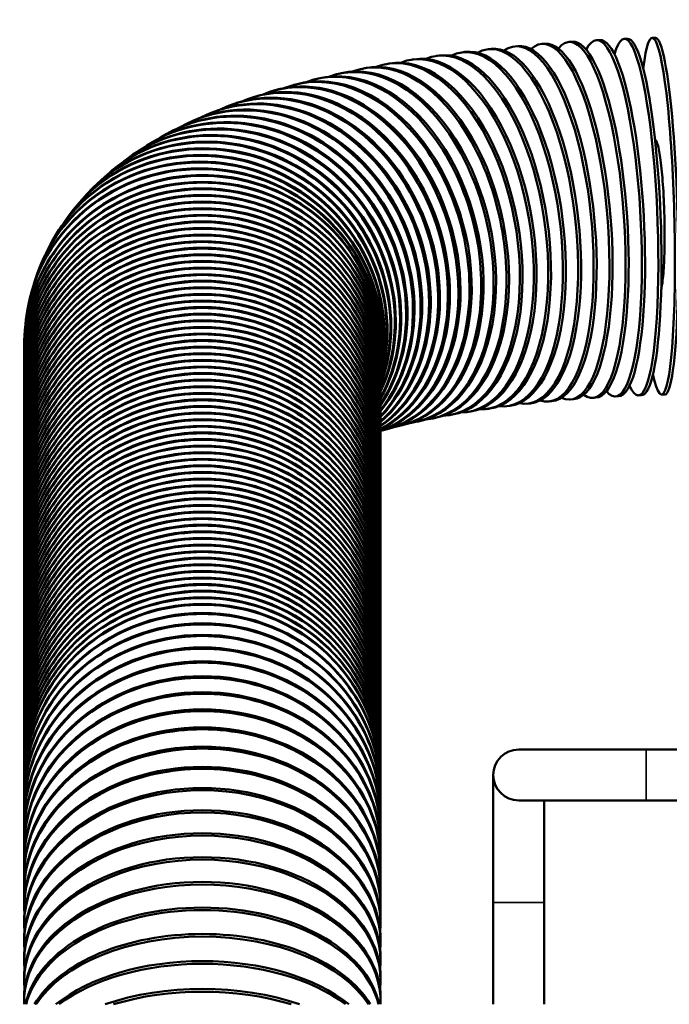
# Model space of a CAD drawing. Header units: inches. Extents: x 1 to 271, y 5 to 171.
# Tile 12 of 256: x 39.07 to 42.26, y 61.5 to 66.33. Entities that reach past the tile are written whole.
import ezdxf

# ---------------------------------------------------------------- set-up
doc = ezdxf.new("R2010")
doc.units = ezdxf.units.IN
doc.header["$LTSCALE"] = 8
doc.header["$MEASUREMENT"] = 0
doc.layers.add('Visible (ANSI)', color=7, linetype='Continuous', lineweight=50)
doc.layers.add('Visible Narrow (ANSI)', color=7, linetype='Continuous', lineweight=35)

msp = doc.modelspace()

# ---------------------------------------------------------------- linework, layer by layer
at = {"layer": 'Visible (ANSI)'}
for p, q in [((41.7817, 66.2236), (41.7662, 66.2226)), ((41.9171, 66.2318), (41.9014, 66.2309)), ((42.0536, 66.2381), (42.0378, 66.2375)), ((42.1909, 66.2426), (42.1749, 66.2422)), ((41.2556, 66.1732), (41.2413, 66.1713)), ((41.3843, 66.1885), (41.3696, 66.1868)), ((41.5151, 66.202), (41.5, 66.2005)), ((41.6476, 66.2137), (41.6323, 66.2125)), ((41.005, 66.1372), (40.9915, 66.135)), ((41.1291, 66.1561), (41.1151, 66.154)), ((40.7647, 66.0938), (40.752, 66.0913)), ((40.8835, 66.1164), (40.8704, 66.1141)), ((40.5353, 66.0428), (40.5238, 66.04)), ((40.6486, 66.0693), (40.6364, 66.0666)), ((40.3173, 65.9834), (40.3069, 65.9803)), ((40.4249, 66.0143), (40.4139, 66.0113)), ((40.2124, 65.9501), (40.2026, 65.9468)), ((40.1099, 65.914), (40.1008, 65.9106)), ((40.0096, 65.8746), (40.0012, 65.8711)), ((39.9112, 65.8312), (39.9034, 65.8276)), ((39.814, 65.783), (39.8069, 65.7793)), ((39.7175, 65.7286), (39.7112, 65.7248)), ((39.6212, 65.6662), (39.6157, 65.6623)), ((39.5247, 65.5929), (39.5199, 65.5889)), ((39.428, 65.5052), (39.424, 65.5012)), ((39.3327, 65.3986), (39.3295, 65.3945)), ((39.2427, 65.2679), (39.2402, 65.2638)), ((39.1652, 65.1096), (39.1636, 65.1055)), ((39.1113, 64.9252), (39.1105, 64.9211)), ((39.0918, 64.7242), (39.0918, 64.7201)), ((40.8418, 64.7242), (40.8418, 64.7201)), ((39.0918, 64.6871), (39.0918, 64.6912)), ((40.8418, 64.6871), (40.8418, 64.6912)), ((39.0918, 64.6547), (39.0918, 64.6588)), ((39.0918, 64.6224), (39.0918, 64.6265)), ((40.8418, 64.6547), (40.8418, 64.6588)), ((40.8418, 64.6224), (40.8418, 64.6265)), ((39.0918, 64.59), (39.0918, 64.5941)), ((40.8418, 64.59), (40.8418, 64.5941)), ((39.0918, 64.5576), (39.0918, 64.5618)), ((40.8418, 64.5576), (40.8418, 64.5618)), ((39.0918, 64.5253), (39.0918, 64.5294)), ((39.0918, 64.4929), (39.0918, 64.4971)), ((40.8418, 64.5253), (40.8418, 64.5294)), ((40.8418, 64.4929), (40.8418, 64.4971)), ((42.01, 64.4842), (41.9944, 64.4834)), ((42.1229, 64.4895), (42.1071, 64.4889)), ((42.2369, 64.4932), (42.221, 64.4928)), ((39.0918, 64.4606), (39.0918, 64.4647)), ((40.8418, 64.4606), (40.8418, 64.4647)), ((41.476, 64.4371), (41.4617, 64.4353)), ((41.5775, 64.4492), (41.5628, 64.4475)), ((41.682, 64.46), (41.667, 64.4585)), ((41.7892, 64.4695), (41.774, 64.4682)), ((41.8987, 64.4776), (41.8832, 64.4765)), ((39.0918, 64.4282), (39.0918, 64.4324)), ((39.0918, 64.3959), (39.0918, 64.4)), ((40.8418, 64.4282), (40.8418, 64.4324)), ((40.8418, 64.3959), (40.8418, 64.4)), ((41.1938, 64.3941), (41.1806, 64.3918)), ((41.2838, 64.4095), (41.2702, 64.4073)), ((41.378, 64.4238), (41.364, 64.4218)), ((39.0918, 64.3635), (39.0918, 64.3677)), ((40.8418, 64.3635), (40.8418, 64.3677)), ((40.9534, 64.3435), (40.9418, 64.3407)), ((41.0282, 64.361), (41.016, 64.3583)), ((41.1084, 64.3779), (41.0958, 64.3754)), ((39.0918, 64.3312), (39.0918, 64.3353)), ((39.0918, 64.2988), (39.0918, 64.303)), ((40.8418, 64.3312), (40.8418, 64.3353)), ((40.8418, 64.2988), (40.8418, 64.303)), ((40.8847, 64.3257), (40.8737, 64.3227)), ((39.0918, 64.2665), (39.0918, 64.2706)), ((40.8418, 64.2665), (40.8418, 64.2706)), ((39.0918, 64.2341), (39.0918, 64.2383)), ((39.0918, 64.2018), (39.0918, 64.2059)), ((40.8418, 64.2341), (40.8418, 64.2383)), ((40.8418, 64.2018), (40.8418, 64.2059)), ((39.0918, 64.1694), (39.0918, 64.1736)), ((40.8418, 64.1694), (40.8418, 64.1736)), ((39.0918, 64.1371), (39.0918, 64.1412)), ((39.0918, 64.1047), (39.0918, 64.1089)), ((40.8418, 64.1371), (40.8418, 64.1412)), ((40.8418, 64.1047), (40.8418, 64.1089)), ((39.0918, 64.0724), (39.0918, 64.0765)), ((40.8418, 64.0724), (40.8418, 64.0765)), ((39.0918, 64.04), (39.0918, 64.0441)), ((39.0918, 64.0077), (39.0918, 64.0118)), ((40.8418, 64.04), (40.8418, 64.0441)), ((40.8418, 64.0077), (40.8418, 64.0118)), ((39.0918, 63.9753), (39.0918, 63.9794)), ((40.8418, 63.9753), (40.8418, 63.9794)), ((39.0918, 63.943), (39.0918, 63.9471)), ((39.0918, 63.9106), (39.0918, 63.9147)), ((40.8418, 63.943), (40.8418, 63.9471)), ((40.8418, 63.9106), (40.8418, 63.9147)), ((39.0918, 63.8782), (39.0918, 63.8824)), ((40.8418, 63.8782), (40.8418, 63.8824)), ((39.0918, 63.8459), (39.0918, 63.85)), ((39.0918, 63.8135), (39.0918, 63.8177)), ((40.8418, 63.8459), (40.8418, 63.85)), ((40.8418, 63.8135), (40.8418, 63.8177)), ((39.0918, 63.7812), (39.0918, 63.7853)), ((40.8418, 63.7812), (40.8418, 63.7853)), ((39.0918, 63.7488), (39.0918, 63.753)), ((39.0918, 63.7165), (39.0918, 63.7206)), ((40.8418, 63.7488), (40.8418, 63.753)), ((40.8418, 63.7165), (40.8418, 63.7206)), ((39.0918, 63.6841), (39.0918, 63.6883)), ((40.8418, 63.6841), (40.8418, 63.6883)), ((39.0918, 63.6518), (39.0918, 63.6559)), ((39.0918, 63.6194), (39.0918, 63.6236)), ((40.8418, 63.6518), (40.8418, 63.6559)), ((40.8418, 63.6194), (40.8418, 63.6236)), ((39.0918, 63.5871), (39.0918, 63.5912)), ((40.8418, 63.5871), (40.8418, 63.5912)), ((39.0918, 63.5547), (39.0918, 63.5589)), ((39.0918, 63.5224), (39.0918, 63.5265)), ((40.8418, 63.5547), (40.8418, 63.5589)), ((40.8418, 63.5224), (40.8418, 63.5265)), ((39.0918, 63.49), (39.0918, 63.4942)), ((40.8418, 63.49), (40.8418, 63.4942)), ((39.0918, 63.4577), (39.0918, 63.4618)), ((39.0918, 63.4253), (39.0918, 63.4295)), ((40.8418, 63.4577), (40.8418, 63.4618)), ((40.8418, 63.4253), (40.8418, 63.4295)), ((39.0918, 63.393), (39.0918, 63.3971)), ((40.8418, 63.393), (40.8418, 63.3971)), ((39.0918, 63.3606), (39.0918, 63.3647)), ((39.0918, 63.3283), (39.0918, 63.3324)), ((40.8418, 63.3606), (40.8418, 63.3647)), ((40.8418, 63.3283), (40.8418, 63.3324)), ((39.0918, 63.2959), (39.0918, 63.3)), ((40.8418, 63.2959), (40.8418, 63.3)), ((39.0918, 63.2636), (39.0918, 63.2677)), ((39.0918, 63.2312), (39.0918, 63.2353)), ((40.8418, 63.2636), (40.8418, 63.2677)), ((40.8418, 63.2312), (40.8418, 63.2353)), ((39.0918, 63.1988), (39.0918, 63.203)), ((40.8418, 63.1988), (40.8418, 63.203)), ((39.0918, 63.1665), (39.0918, 63.1706)), ((39.0918, 63.1341), (39.0918, 63.1383)), ((40.8418, 63.1665), (40.8418, 63.1706)), ((40.8418, 63.1341), (40.8418, 63.1383)), ((39.0918, 63.1018), (39.0918, 63.1059)), ((40.8418, 63.1018), (40.8418, 63.1059)), ((39.0918, 63.0694), (39.0918, 63.0736)), ((39.0918, 63.0371), (39.0918, 63.0412)), ((40.8418, 63.0694), (40.8418, 63.0736)), ((40.8418, 63.0371), (40.8418, 63.0412)), ((39.0918, 63.0047), (39.0918, 63.0089)), ((40.8418, 63.0047), (40.8418, 63.0089)), ((39.0918, 62.9724), (39.0918, 62.9765)), ((39.0918, 62.94), (39.0918, 62.9442)), ((40.8418, 62.9724), (40.8418, 62.9765)), ((40.8418, 62.94), (40.8418, 62.9442)), ((39.0918, 62.9077), (39.0918, 62.9118)), ((40.8418, 62.9077), (40.8418, 62.9118)), ((39.0918, 62.8753), (39.0918, 62.8795)), ((39.0918, 62.843), (39.0918, 62.8471)), ((40.8418, 62.8753), (40.8418, 62.8795)), ((40.8418, 62.843), (40.8418, 62.8471)), ((39.0918, 62.8106), (39.0918, 62.8148)), ((40.8418, 62.8106), (40.8418, 62.8148)), ((39.0918, 62.7783), (39.0918, 62.7824)), ((39.0918, 62.7459), (39.0918, 62.7501)), ((40.8418, 62.7783), (40.8418, 62.7824)), ((40.8418, 62.7459), (40.8418, 62.7501)), ((42.1448, 62.7515), (41.5198, 62.7515)), ((42.1448, 62.7515), (49.9026, 62.7515)), ((39.0918, 62.7136), (39.0918, 62.7177)), ((40.8418, 62.7136), (40.8418, 62.7177)), ((39.0918, 62.6812), (39.0918, 62.6853)), ((39.0918, 62.6489), (39.0918, 62.653)), ((40.8418, 62.6812), (40.8418, 62.6853)), ((40.8418, 62.6489), (40.8418, 62.653)), ((39.0918, 62.6165), (39.0918, 62.6206)), ((40.8418, 62.6165), (40.8418, 62.6206)), ((41.3948, 62.6265), (41.3948, 62.0015)), ((39.0918, 62.5803), (39.0918, 62.585)), ((40.8418, 62.5803), (40.8418, 62.585)), ((39.0918, 62.5394), (39.0918, 62.5446)), ((40.8418, 62.5394), (40.8418, 62.5446)), ((41.5198, 62.5015), (42.1448, 62.5015)), ((41.6448, 62.0015), (41.6448, 62.5015)), ((42.1448, 62.5015), (49.9026, 62.5015)), ((39.0918, 62.4938), (39.0918, 62.4997)), ((40.8418, 62.4938), (40.8418, 62.4997)), ((39.0918, 62.4437), (39.0918, 62.4501)), ((40.8418, 62.4437), (40.8418, 62.4501)), ((39.0918, 62.3892), (39.0918, 62.3961)), ((40.8418, 62.3892), (40.8418, 62.3961)), ((39.0918, 62.3302), (39.0918, 62.3376)), ((40.8418, 62.3302), (40.8418, 62.3376)), ((39.0918, 62.2669), (39.0918, 62.2749)), ((40.8418, 62.2669), (40.8418, 62.2749)), ((39.0918, 62.1993), (39.0918, 62.2078)), ((40.8418, 62.1993), (40.8418, 62.2078)), ((39.0918, 62.1276), (39.0918, 62.1366)), ((40.8418, 62.1276), (40.8418, 62.1366)), ((39.0918, 62.0519), (39.0918, 62.0614)), ((40.8418, 62.0519), (40.8418, 62.0614)), ((39.0918, 61.9722), (39.0918, 61.9821)), ((40.8418, 61.9722), (40.8418, 61.9821)), ((41.3948, 61.5015), (41.3948, 62.0015)), ((41.6448, 61.5015), (41.6448, 62.0015)), ((39.0918, 61.8887), (39.0918, 61.8991)), ((40.8418, 61.8887), (40.8418, 61.8991)), ((39.0918, 61.8014), (39.0918, 61.8123)), ((40.8418, 61.8014), (40.8418, 61.8123)), ((39.0918, 61.7106), (39.0918, 61.722)), ((40.8418, 61.7106), (40.8418, 61.722)), ((39.0918, 61.6164), (39.0918, 61.6281)), ((40.8418, 61.6164), (40.8418, 61.6281)), ((39.0918, 61.5188), (39.0918, 61.5309)), ((40.8418, 61.5188), (40.8418, 61.5309))]:
    msp.add_line(p, q, dxfattribs=at)
msp.add_arc((41.5198, 62.6265), 0.125, 90, 270, dxfattribs=at)
for centre, major_axis, ratio, start_param, end_param in [((42.0724, 65.3632), (0.0347, -0.8743), 0.146268, 5.948891, 9.838338), ((42.198, 65.3675), (0.023, -0.8747), 0.097721, 5.798375, 10.018523), ((41.7031, 65.3403), (0.0708, -0.8721), 0.289163, 6.113369, 9.641445), ((41.8247, 65.3496), (0.0585, -0.873), 0.242112, 6.078617, 9.682677), ((41.9479, 65.3572), (0.0465, -0.8738), 0.194439, 6.028537, 9.742617), ((41.3515, 65.3033), (0.1102, -0.868), 0.425388, 6.175304, 9.569998), ((41.4662, 65.3172), (0.0966, -0.8697), 0.380919, 6.159147, 9.58821), ((41.5835, 65.3295), (0.0835, -0.871), 0.335471, 6.139124, 9.611275), ((41.7184, 65.3416), (0.0708, -0.8721), 0.289163, 0, 3.141593), ((41.8402, 65.3506), (0.0585, -0.873), 0.242112, 0, 3.141593), ((41.9636, 65.358), (0.0465, -0.8738), 0.194439, 0, 3.141593), ((42.0882, 65.3638), (0.0347, -0.8743), 0.146268, 0, 3.141593), ((42.2139, 65.3679), (0.023, -0.8747), 0.097721, 0, 3.141593), ((41.1308, 65.2711), (0.1394, -0.8638), 0.51094, 6.200208, 9.54311), ((41.2396, 65.2879), (0.1244, -0.8661), 0.468766, 6.188741, 9.555261), ((41.2536, 65.29), (0.1244, -0.8661), 0.468766, 0, 3.141593), ((41.3658, 65.3051), (0.1102, -0.868), 0.425388, 0, 3.141593), ((41.4809, 65.3188), (0.0966, -0.8697), 0.380919, 0, 3.141593), ((41.5985, 65.331), (0.0835, -0.871), 0.335471, 0, 3.141593), ((40.8262, 65.2125), (0.1898, -0.8542), 0.629178, 6.22725, 9.517115), ((40.9239, 65.2333), (0.1719, -0.858), 0.591249, 6.219139, 9.524383), ((40.9365, 65.2359), (0.1719, -0.858), 0.591249, 0, 3.141593), ((41.0255, 65.2529), (0.1551, -0.8611), 0.551803, 6.210218, 9.532954), ((41.0386, 65.2553), (0.1551, -0.8611), 0.551803, 0, 3.141593), ((41.1444, 65.2733), (0.1394, -0.8638), 0.51094, 0, 3.141593), ((40.4801, 65.117), (0.2775, -0.8298), 0.763831, 0.137447, 3.21482), ((40.5699, 65.1457), (0.2526, -0.8378), 0.732904, 0.031555, 3.141593), ((40.6438, 65.167), (0.2299, -0.8443), 0.700096, 6.241871, 9.505759), ((40.6548, 65.17), (0.2299, -0.8443), 0.700096, 0, 3.141593), ((40.7328, 65.1903), (0.209, -0.8497), 0.665491, 6.234766, 9.510951), ((40.7444, 65.1932), (0.209, -0.8497), 0.665491, 0, 3.141593), ((40.8384, 65.2152), (0.1898, -0.8542), 0.629178, 0, 3.141593), ((40.4058, 65.0904), (0.305, -0.8201), 0.792797, 0.213889, 3.212222), ((40.4149, 65.0938), (0.305, -0.8201), 0.792797, 0.19799, 3.141593), ((40.4899, 65.1203), (0.2775, -0.8298), 0.763831, 0.120893, 3.141593), ((40.5595, 65.1425), (0.2526, -0.8378), 0.732904, 0.048814, 3.218271), ((40.2732, 65.0346), (0.3698, -0.793), 0.844554, 0.333364, 3.209825), ((40.2809, 65.0382), (0.3698, -0.793), 0.844554, 0.3182, 3.141593), ((40.3367, 65.063), (0.3356, -0.8081), 0.819727, 0.279122, 3.210526), ((40.3452, 65.0665), (0.3356, -0.8081), 0.819727, 0.263653, 3.141593), ((40.2152, 65.0054), (0.4083, -0.7739), 0.867213, 0.376473, 3.210267), ((40.2223, 65.0092), (0.4083, -0.7739), 0.867213, 0.361796, 3.141593), ((40.1631, 64.9756), (-0.4519, 0.7493), 0.887645, 3.549337, 6.353653), ((40.1694, 64.9794), (-0.4519, 0.7493), 0.887645, 3.535032, 6.283185), ((40.0767, 64.914), (-0.5568, 0.675), 0.921628, 3.570431, 6.3624), ((40.0815, 64.9179), (-0.5568, 0.675), 0.921628, 3.556401, 6.283185), ((40.1169, 64.945), (-0.5012, 0.7172), 0.905799, 3.567449, 6.357066), ((40.1224, 64.9489), (-0.5012, 0.7172), 0.905799, 3.553358, 6.283185), ((40.0148, 64.8504), (0.6853, -0.5441), 0.946153, 0.37867, 3.237961), ((40.018, 64.8545), (0.6853, -0.5441), 0.946153, 0.364362, 3.141593), ((40.0426, 64.8824), (-0.6186, 0.6188), 0.935091, 3.555697, 6.369901), ((40.0466, 64.8864), (-0.6186, 0.6188), 0.935091, 3.541555, 6.283185), ((39.9932, 64.8181), (0.753, -0.4457), 0.954787, 0.319837, 3.249094), ((39.9956, 64.8222), (0.753, -0.4457), 0.954787, 0.305578, 3.141593), ((39.978, 64.7855), (0.8144, -0.32), 0.96097, 0.236696, 3.259933), ((39.9796, 64.7897), (0.8144, -0.32), 0.96097, 0.222402, 3.141593), ((39.97, 64.757), (0.8587, -0.1683), 0.964686, 0.117718, 3.141593), ((39.9668, 64.7201), (0.875, 0), 0.965926, 6.266107, 9.441857), ((39.9668, 64.7242), (0.875, 0), 0.965926, 0, 3.141593), ((39.9692, 64.7528), (0.8587, -0.1683), 0.964686, 0.132545, 3.267614), ((39.9668, 64.6871), (-0.875, 0), 0.965926, 3.124902, 6.299875), ((39.9668, 64.6912), (-0.875, 0), 0.965926, 3.141593, 6.283185), ((39.9668, 64.6547), (-0.875, 0), 0.965926, 3.124902, 6.299875), ((39.9668, 64.6224), (-0.875, 0), 0.965926, 3.124902, 6.299875), ((39.9668, 64.6588), (-0.875, 0), 0.965926, 3.141593, 6.283185), ((39.9668, 64.59), (-0.875, 0), 0.965926, 3.124902, 6.299875), ((39.9668, 64.6265), (-0.875, 0), 0.965926, 3.141593, 6.283185), ((39.9668, 64.5576), (-0.875, 0), 0.965926, 3.124902, 6.299875), ((39.9668, 64.5253), (-0.875, 0), 0.965926, 3.124902, 6.299875), ((39.9668, 64.5941), (-0.875, 0), 0.965926, 3.141593, 6.283185), ((39.9668, 64.5618), (-0.875, 0), 0.965926, 3.141593, 6.283185), ((39.9668, 64.4929), (-0.875, 0), 0.965926, 3.124902, 6.299875), ((39.9668, 64.4971), (-0.875, 0), 0.965926, 3.141593, 6.283185), ((39.9668, 64.5294), (-0.875, 0), 0.965926, 3.141593, 6.283185), ((39.9668, 64.4606), (-0.875, 0), 0.965926, 3.124902, 6.299875), ((39.9668, 64.4282), (-0.875, 0), 0.965926, 3.124902, 6.299875), ((39.9668, 64.4647), (-0.875, 0), 0.965926, 3.141593, 6.283185), ((39.9668, 64.4324), (-0.875, 0), 0.965926, 3.141593, 6.283185), ((39.9668, 64.3959), (-0.875, 0), 0.965926, 3.124902, 6.299875), ((39.9668, 64.3635), (-0.875, 0), 0.965926, 3.124902, 6.299875), ((39.9668, 64.3312), (-0.875, 0), 0.965926, 3.124902, 6.299875), ((39.9668, 64.4), (-0.875, 0), 0.965926, 3.141593, 6.283185), ((39.9668, 64.3677), (-0.875, 0), 0.965926, 3.141593, 6.283185), ((39.9668, 64.2988), (-0.875, 0), 0.965926, 3.124902, 6.299875), ((39.9668, 64.3353), (-0.875, 0), 0.965926, 3.141593, 6.283185), ((39.9668, 64.2665), (-0.875, 0), 0.965926, 3.124902, 6.299875), ((39.9668, 64.2341), (-0.875, 0), 0.965926, 3.124902, 6.299875), ((39.9668, 64.2706), (-0.875, 0), 0.965926, 3.141593, 6.283185), ((39.9668, 64.303), (-0.875, 0), 0.965926, 3.141593, 6.283185), ((39.9668, 64.2383), (-0.875, 0), 0.965926, 3.141593, 6.283185), ((39.9668, 64.2018), (-0.875, 0), 0.965926, 3.124902, 6.299875), ((39.9668, 64.1694), (-0.875, 0), 0.965926, 3.124902, 6.299875), ((39.9668, 64.1371), (-0.875, 0), 0.965926, 3.124902, 6.299875), ((39.9668, 64.2059), (-0.875, 0), 0.965926, 3.141593, 6.283185), ((39.9668, 64.1736), (-0.875, 0), 0.965926, 3.141593, 6.283185), ((39.9668, 64.1047), (-0.875, 0), 0.965926, 3.124902, 6.299875), ((39.9668, 64.1412), (-0.875, 0), 0.965926, 3.141593, 6.283185), ((39.9668, 64.0724), (-0.875, 0), 0.965926, 3.124902, 6.299875), ((39.9668, 64.04), (-0.875, 0), 0.965926, 3.124902, 6.299875), ((39.9668, 64.0765), (-0.875, 0), 0.965926, 3.141593, 6.283185), ((39.9668, 64.1089), (-0.875, 0), 0.965926, 3.141593, 6.283185), ((39.9668, 64.0441), (-0.875, 0), 0.965926, 3.141593, 6.283185), ((39.9668, 64.0077), (-0.875, 0), 0.965926, 3.124902, 6.299875), ((39.9668, 64.0118), (-0.875, 0), 0.965926, 3.141593, 6.283185), ((39.9668, 63.9753), (-0.875, 0), 0.965926, 3.124902, 6.299875), ((39.9668, 63.943), (-0.875, 0), 0.965926, 3.124902, 6.299875), ((39.9668, 63.9794), (-0.875, 0), 0.965926, 3.141593, 6.283185), ((39.9668, 63.9106), (-0.875, 0), 0.965926, 3.124902, 6.299875), ((39.9668, 63.9471), (-0.875, 0), 0.965926, 3.141593, 6.283185), ((39.9668, 63.8782), (-0.875, 0), 0.965926, 3.124902, 6.299875), ((39.9668, 63.8459), (-0.875, 0), 0.965926, 3.124902, 6.299875), ((39.9668, 63.8824), (-0.875, 0), 0.965926, 3.141593, 6.283185), ((39.9668, 63.9147), (-0.875, 0), 0.965926, 3.141593, 6.283185), ((39.9668, 63.85), (-0.875, 0), 0.965926, 3.141593, 6.283185), ((39.9668, 63.8135), (-0.875, 0), 0.965926, 3.124902, 6.299875), ((39.9668, 63.8177), (-0.875, 0), 0.965926, 3.141593, 6.283185), ((39.9668, 63.7812), (-0.875, 0), 0.965926, 3.124902, 6.299875), ((39.9668, 63.7488), (-0.875, 0), 0.965926, 3.124902, 6.299875), ((39.9668, 63.7853), (-0.875, 0), 0.965926, 3.141593, 6.283185), ((39.9668, 63.7165), (-0.875, 0), 0.965926, 3.124902, 6.299875), ((39.9668, 63.753), (-0.875, 0), 0.965926, 3.141593, 6.283185), ((39.9668, 63.6841), (-0.875, 0), 0.965926, 3.124902, 6.299875), ((39.9668, 63.6518), (-0.875, 0), 0.965926, 3.124902, 6.299875), ((39.9668, 63.7206), (-0.875, 0), 0.965926, 3.141593, 6.283185), ((39.9668, 63.6559), (-0.875, 0), 0.965926, 3.141593, 6.283185), ((39.9668, 63.6883), (-0.875, 0), 0.965926, 3.141593, 6.283185), ((39.9668, 63.6194), (-0.875, 0), 0.965926, 3.124902, 6.299875), ((39.9668, 63.6236), (-0.875, 0), 0.965926, 3.141593, 6.283185), ((39.9668, 63.5871), (-0.875, 0), 0.965926, 3.124902, 6.299875), ((39.9668, 63.5547), (-0.875, 0), 0.965926, 3.124902, 6.299875), ((39.9668, 63.5912), (-0.875, 0), 0.965926, 3.141593, 6.283185), ((39.9668, 63.5224), (-0.875, 0), 0.965926, 3.124902, 6.299875), ((39.9668, 63.5589), (-0.875, 0), 0.965926, 3.141593, 6.283185), ((39.9668, 63.49), (-0.875, 0), 0.965926, 3.124902, 6.299875), ((39.9668, 63.4577), (-0.875, 0), 0.965926, 3.124902, 6.299875), ((39.9668, 63.5265), (-0.875, 0), 0.965926, 3.141593, 6.283185), ((39.9668, 63.4618), (-0.875, 0), 0.965926, 3.141593, 6.283185), ((39.9668, 63.4942), (-0.875, 0), 0.965926, 3.141593, 6.283185), ((39.9668, 63.4253), (-0.875, 0), 0.965926, 3.124902, 6.299875), ((39.9668, 63.4295), (-0.875, 0), 0.965926, 3.141593, 6.283185), ((39.9668, 63.393), (-0.875, 0), 0.965926, 3.124902, 6.299875), ((39.9668, 63.3606), (-0.875, 0), 0.965926, 3.124902, 6.299875), ((39.9668, 63.3971), (-0.875, 0), 0.965926, 3.141593, 6.283185), ((39.9668, 63.3283), (-0.875, 0), 0.965926, 3.124902, 6.299875), ((39.9668, 63.3647), (-0.875, 0), 0.965926, 3.141593, 6.283185), ((39.9668, 63.2959), (-0.875, 0), 0.965926, 3.124902, 6.299875), ((39.9668, 63.2636), (-0.875, 0), 0.965926, 3.124902, 6.299875), ((39.9668, 63.3324), (-0.875, 0), 0.965926, 3.141593, 6.283185), ((39.9668, 63.2677), (-0.875, 0), 0.965926, 3.141593, 6.283185), ((39.9668, 63.3), (-0.875, 0), 0.965926, 3.141593, 6.283185), ((39.9668, 63.2312), (-0.875, 0), 0.965926, 3.124902, 6.299875), ((39.9668, 63.2353), (-0.875, 0), 0.965926, 3.141593, 6.283185), ((39.9668, 63.1988), (-0.875, 0), 0.965926, 3.124902, 6.299875), ((39.9668, 63.1665), (-0.875, 0), 0.965926, 3.124902, 6.299875), ((39.9668, 63.203), (-0.875, 0), 0.965926, 3.141593, 6.283185), ((39.9668, 63.1341), (-0.875, 0), 0.965926, 3.124902, 6.299875), ((39.9668, 63.1706), (-0.875, 0), 0.965926, 3.141593, 6.283185), ((39.9668, 63.1018), (-0.875, 0), 0.965926, 3.124902, 6.299875), ((39.9668, 63.0694), (-0.875, 0), 0.965926, 3.124902, 6.299875), ((39.9668, 63.1383), (-0.875, 0), 0.965926, 3.141593, 6.283185), ((39.9668, 63.1059), (-0.875, 0), 0.965926, 3.141593, 6.283185), ((39.9668, 63.0371), (-0.875, 0), 0.965926, 3.124902, 6.299875), ((39.9668, 63.0412), (-0.875, 0), 0.965926, 3.141593, 6.283185), ((39.9668, 63.0736), (-0.875, 0), 0.965926, 3.141593, 6.283185), ((39.9668, 63.0047), (-0.875, 0), 0.965926, 3.124902, 6.299875), ((39.9668, 62.9724), (-0.875, 0), 0.965926, 3.124902, 6.299875), ((39.9668, 63.0089), (-0.875, 0), 0.965926, 3.141593, 6.283185), ((39.9668, 62.94), (-0.875, 0), 0.965926, 3.124902, 6.299875), ((39.9668, 62.9765), (-0.875, 0), 0.965926, 3.141593, 6.283185), ((39.9668, 62.9077), (-0.875, 0), 0.965926, 3.124902, 6.299875), ((39.9668, 62.8753), (-0.875, 0), 0.965926, 3.124902, 6.299875), ((39.9668, 62.9442), (-0.875, 0), 0.965926, 3.141593, 6.283185), ((39.9668, 62.9118), (-0.875, 0), 0.965926, 3.141593, 6.283185), ((39.9668, 62.843), (-0.875, 0), 0.965926, 3.124902, 6.299875), ((39.9668, 62.8471), (-0.875, 0), 0.965926, 3.141593, 6.283185), ((39.9668, 62.8795), (-0.875, 0), 0.965926, 3.141593, 6.283185), ((39.9668, 62.8106), (-0.875, 0), 0.965926, 3.124902, 6.299875), ((39.9668, 62.7783), (-0.875, 0), 0.965926, 3.124902, 6.299875), ((39.9668, 62.8148), (-0.875, 0), 0.965926, 3.141593, 6.283185), ((39.9668, 62.7824), (-0.875, 0), 0.965926, 3.141593, 6.283185), ((39.9668, 62.7459), (-0.875, 0), 0.965926, 3.124902, 6.299875), ((39.9668, 62.7136), (-0.875, 0), 0.965926, 3.124902, 6.299875), ((39.9668, 62.6812), (-0.875, 0), 0.965926, 3.124902, 6.299875), ((39.9668, 62.7501), (-0.875, 0), 0.965926, 3.141593, 6.283185), ((39.9668, 62.6489), (-0.875, 0), 0.965926, 3.124902, 6.299875), ((39.9668, 62.7177), (-0.875, 0), 0.965926, 3.141593, 6.283185), ((39.9668, 62.653), (-0.875, 0), 0.965926, 3.141593, 6.283185), ((39.9668, 62.6853), (-0.875, 0), 0.965926, 3.141593, 6.283185), ((39.9668, 62.6165), (0.875, 0), 0.965926, 6.264437, 9.443526), ((39.9668, 62.6206), (-0.875, 0), 0.965926, 3.141593, 6.283185), ((39.9668, 62.5803), (0.875, 0), 0.955573, 6.261747, 9.446217), ((39.9668, 62.585), (-0.875, 0), 0.955573, 3.141593, 6.283185), ((39.9668, 62.5394), (0.875, 0), 0.943883, 6.258989, 9.448974), ((39.9668, 62.5446), (-0.875, 0), 0.943883, 3.141593, 6.283185), ((39.9668, 62.4938), (0.875, 0), 0.930874, 6.256153, 9.45181), ((39.9668, 62.4997), (-0.875, 0), 0.930874, 3.141593, 6.283185), ((39.9668, 62.4437), (0.875, 0), 0.916562, 6.253228, 9.454735), ((39.9668, 62.4501), (-0.875, 0), 0.916562, 3.141593, 6.283185), ((39.9668, 62.3892), (0.875, 0), 0.900969, 6.250201, 9.457763), ((39.9668, 62.3961), (-0.875, 0), 0.900969, 3.141593, 6.283185), ((39.9668, 62.3302), (0.875, 0), 0.884115, 6.247056, 9.460907), ((39.9668, 62.3376), (-0.875, 0), 0.884115, 3.141593, 6.283185), ((39.9668, 62.2669), (0.875, 0), 0.866025, 6.243779, 9.464185), ((39.9668, 62.2749), (-0.875, 0), 0.866025, 3.141593, 6.283185), ((39.9668, 62.1993), (0.875, 0), 0.846724, 6.240349, 9.467614), ((39.9668, 62.2078), (-0.875, 0), 0.846724, 3.141593, 6.283185), ((39.9668, 62.1276), (0.875, 0), 0.826239, 6.236747, 9.471216), ((39.9668, 62.1366), (-0.875, 0), 0.826239, 3.141593, 6.283185), ((39.9668, 62.0614), (-0.875, 0), 0.804598, 3.141593, 6.283185), ((39.9668, 62.0519), (0.875, 0), 0.804598, 6.232948, 9.475015), ((39.9668, 61.9722), (0.875, 0), 0.781831, 6.228924, 9.47904), ((39.9668, 61.9821), (-0.875, 0), 0.781831, 3.141593, 6.283185), ((39.9668, 61.8887), (0.875, 0), 0.757972, 6.22464, 9.483323), ((39.9668, 61.8991), (-0.875, 0), 0.757972, 3.141593, 6.283185), ((39.9668, 61.8014), (0.875, 0), 0.733052, 6.22006, 9.487903), ((39.9668, 61.8123), (-0.875, 0), 0.733052, 3.141593, 6.283185), ((39.9668, 61.7106), (0.875, 0), 0.707107, 6.215135, 9.492828), ((39.9668, 61.722), (-0.875, 0), 0.707107, 3.141593, 6.283185), ((39.9668, 61.6164), (0.875, 0), 0.680173, 6.209811, 9.498153), ((39.9668, 61.6281), (-0.875, 0), 0.680173, 3.141593, 6.283185), ((39.9668, 61.5188), (0.875, 0), 0.652287, 6.252947, 9.455016), ((39.9668, 61.5309), (-0.875, 0), 0.652287, 3.141593, 6.283185), ((39.9668, 61.4305), (-0.875, 0), 0.62349, 3.272155, 6.152623), ((39.9668, 61.418), (0.875, 0), 0.62349, 0.153726, 2.987867), ((39.9668, 61.327), (-0.875, 0), 0.59382, 3.484101, 5.940677), ((39.9668, 61.3141), (0.875, 0), 0.59382, 0.36894, 2.772652), ((39.9668, 61.2206), (0.875, 0), 0.56332, 0.606392, 2.5352), ((39.9668, 61.2074), (-0.875, 0), 0.56332, 3.781009, 5.643769), ((39.9668, 61.1114), (0.875, 0), 0.532032, 0.993519, 2.148073), ((39.9668, 61.0979), (-0.875, 0), 0.532032, 4.19085, 5.233928)]:
    msp.add_ellipse(centre, major_axis=major_axis, ratio=ratio, start_param=start_param, end_param=end_param, dxfattribs=at)
msp.add_open_spline([(42.2192, 65.0132), (42.2212, 65.0212), (42.2232, 65.0317), (42.2265, 65.0547), (42.2281, 65.0693), (42.2309, 65.1026), (42.2321, 65.1213), (42.2339, 65.158), (42.2347, 65.1795), (42.2357, 65.2248), (42.2359, 65.2486), (42.2359, 65.2933), (42.2357, 65.3183), (42.2347, 65.3686), (42.2339, 65.394), (42.2321, 65.4398), (42.2309, 65.4646), (42.2281, 65.5123), (42.2265, 65.5353), (42.2231, 65.5754), (42.2212, 65.5961), (42.2169, 65.634), (42.2147, 65.6511), (42.2103, 65.6793), (42.2079, 65.6928), (42.2029, 65.7151), (42.2003, 65.7238), (42.1956, 65.7357), (42.1931, 65.74), (42.19, 65.7419), (42.1895, 65.7422), (42.189, 65.7423)], degree=3, knots=[1.94303, 1.94303, 1.94303, 1.94303, 2.115955, 2.115955, 2.292284, 2.292284, 2.468612, 2.468612, 2.644937, 2.644937, 2.821263, 2.821263, 2.997589, 2.997589, 3.173914, 3.173914, 3.350243, 3.350243, 3.526571, 3.526571, 3.702902, 3.702902, 3.879232, 3.879232, 4.055564, 4.055564, 4.231897, 4.231897, 4.408228, 4.408228, 4.44506, 4.44506, 4.44506, 4.44506], dxfattribs=at)
at = {"layer": 'Visible Narrow (ANSI)'}
for p, q in [((42.1448, 62.5015), (42.1448, 62.7515)), ((41.6448, 62.0015), (41.3948, 62.0015))]:
    msp.add_line(p, q, dxfattribs=at)

doc.saveas('drawing.dxf')
